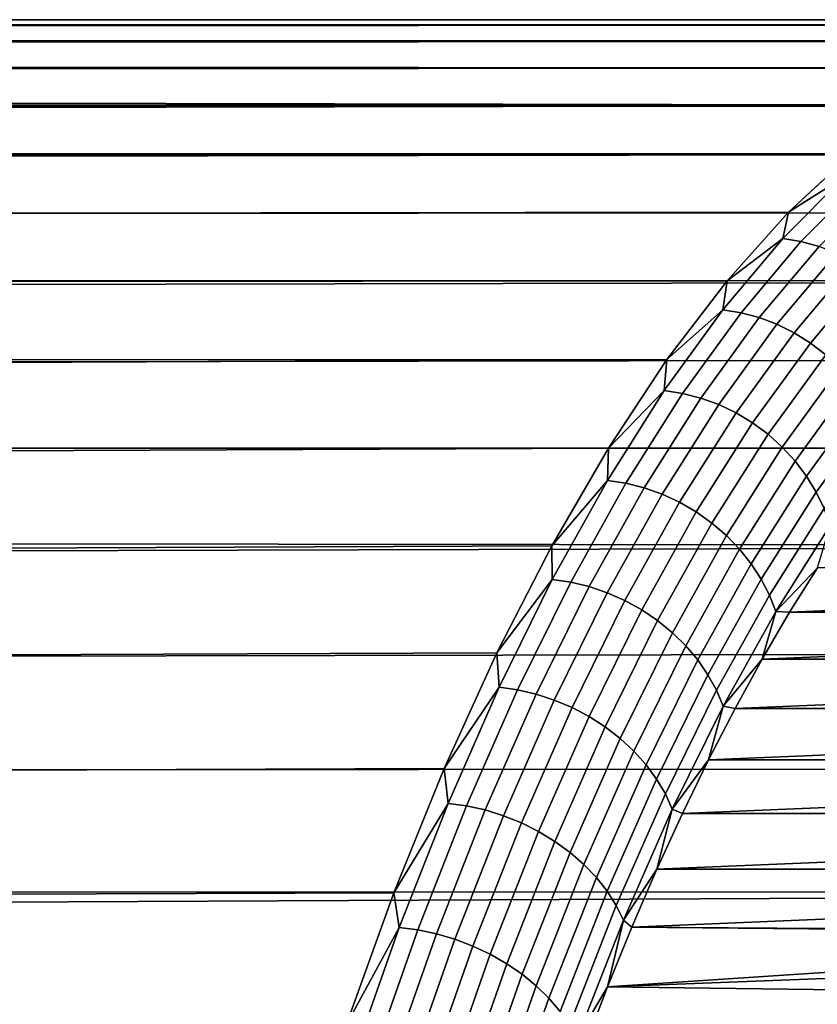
# Model space of a CAD drawing. Header units: metres. Extents: x -22 to 239, y -22 to 22.
# Tile 145 of 256: x 103.24 to 106.95, y 11.41 to 16. Entities that reach past the tile are written whole.
import ezdxf

# ---------------------------------------------------------------- set-up
doc = ezdxf.new("R2010")
doc.units = ezdxf.units.M
doc.layers.add('solid_10_151_033_XXX', color=7, linetype='CONTINUOUS')

msp = doc.modelspace()

# ---------------------------------------------------------------- linework, layer by layer
at = {"layer": 'solid_10_151_033_XXX'}
for points in [[(108.935303, 15.97483, 169.169159), (14.372241, 15.990269, 135.111938), (14.361407, 16, 135.698166)], [(108.935303, 15.97483, 169.169159), (14.361407, 16, 135.698166), (14.372305, 15.990211, 136.301239), (108.628464, 16, 170.012161)], [(109.241165, 15.899397, 168.328781), (14.403945, 15.961716, 134.540085), (14.372241, 15.990269, 135.111938), (108.935303, 15.97483, 169.169159)], [(108.628464, 16, 170.012161), (14.372305, 15.990211, 136.301239), (14.406096, 15.959774, 136.924637), (108.321632, 15.97483, 170.855179)], [(108.321632, 15.97483, 170.855179), (14.406096, 15.959774, 136.924637), (14.464159, 15.907171, 137.570633)], [(108.321632, 15.97483, 170.855179), (14.464159, 15.907171, 137.570633), (14.548127, 15.830414, 138.242188), (108.01577, 15.899397, 171.695557)], [(109.241165, 15.899397, 168.328781), (14.455794, 15.914774, 133.981033), (14.403945, 15.961716, 134.540085)], [(109.545113, 15.773939, 167.493713), (14.527336, 15.849496, 133.432251), (14.455794, 15.914774, 133.981033), (109.241165, 15.899397, 168.328781)], [(108.01577, 15.899397, 171.695557), (14.548127, 15.830414, 138.242188), (14.659748, 15.727103, 138.941681), (107.711823, 15.773939, 172.530624)], [(109.846169, 15.598849, 166.666565), (14.618405, 15.765539, 132.891098), (14.527336, 15.849496, 133.432251), (109.545113, 15.773939, 167.493713)], [(109.846169, 15.598849, 166.666565), (14.72886, 15.662397, 132.356232), (14.618405, 15.765539, 132.891098)], [(107.711823, 15.773939, 172.530624), (14.659748, 15.727103, 138.941681), (14.800613, 15.59461, 139.670151), (107.410767, 15.598849, 173.357773)], [(109.846169, 15.598849, 166.666565), (14.858831, 15.539148, 131.825668), (14.72886, 15.662397, 132.356232)], [(107.410767, 15.598849, 173.357773), (14.800613, 15.59461, 139.670151), (14.972553, 15.429603, 140.430008)], [(109.846169, 15.598849, 166.666565), (110.143394, 15.374679, 165.84993), (15.008525, 15.394615, 131.297943), (14.858831, 15.539148, 131.825668)], [(107.410767, 15.598849, 173.357773), (14.972553, 15.429603, 140.430008), (15.177299, 15.228251, 141.223007), (107.113533, 15.374679, 174.174408)], [(110.143394, 15.374679, 165.84993), (15.17777, 15.22778, 130.773071), (15.008525, 15.394615, 131.297943)], [(107.113533, 15.374679, 174.174408), (15.177299, 15.228251, 141.223007), (15.41506, 14.987526, 142.04599), (106.821075, 15.102132, 174.977951)], [(110.143394, 15.374679, 165.84993), (110.43586, 15.102132, 165.046387), (15.366872, 15.036929, 130.249603), (15.17777, 15.22778, 130.773071)], [(107.07856, 15.265794, 174.529251), (107.113533, 15.374679, 174.174408), (106.821075, 15.102132, 174.977951)], [(107.07856, 15.265794, 174.529251), (106.821075, 15.102132, 174.977951), (106.793419, 14.979581, 175.312683)], [(107.07856, 15.265794, 174.529251), (106.793419, 14.979581, 175.312683), (106.878418, 14.965601, 175.338058), (107.1633, 15.251546, 174.555359)], [(107.1633, 15.251546, 174.555359), (106.878418, 14.965601, 175.338058), (106.962509, 14.942414, 175.359421), (107.246941, 15.227916, 174.577927)], [(110.43586, 15.102132, 165.046387), (110.722641, 14.782067, 164.258484), (15.576428, 14.819746, 129.725754), (15.366872, 15.036929, 130.249603)], [(106.821075, 15.102132, 174.977951), (15.41506, 14.987526, 142.04599), (15.683979, 14.705876, 142.891449), (106.534294, 14.782067, 175.765854)], [(106.793419, 14.979581, 175.312683), (106.821075, 15.102132, 174.977951), (106.534294, 14.782067, 175.765854)], [(106.793419, 14.979581, 175.312683), (106.534294, 14.782067, 175.765854), (106.514099, 14.647877, 176.080109)], [(106.793419, 14.979581, 175.312683), (106.514099, 14.647877, 176.080109), (106.599365, 14.634206, 176.104767), (106.878418, 14.965601, 175.338058)], [(106.878418, 14.965601, 175.338058), (106.599365, 14.634206, 176.104767), (106.683876, 14.611532, 176.124939), (106.962509, 14.942414, 175.359421)], [(106.962509, 14.942414, 175.359421), (106.683876, 14.611532, 176.124939), (106.766586, 14.580142, 176.140381), (107.044617, 14.910313, 175.376511)], [(107.044617, 14.910313, 175.376511), (106.766586, 14.580142, 176.140381), (106.846443, 14.54043, 176.150909), (107.123711, 14.869701, 175.389114)], [(107.123711, 14.869701, 175.389114), (106.846443, 14.54043, 176.150909), (106.922432, 14.492897, 176.156387), (107.198799, 14.821093, 175.397079)], [(110.722641, 14.782067, 164.258484), (15.805858, 14.574802, 129.202713), (15.576428, 14.819746, 129.725754)], [(106.534294, 14.782067, 175.765854), (15.683979, 14.705876, 142.891449), (15.98238, 14.381013, 143.755157), (106.254112, 14.415493, 176.53566)], [(110.722641, 14.782067, 164.258484), (111.002823, 14.415493, 163.488678), (16.054632, 14.300306, 128.681046), (15.805858, 14.574802, 129.202713)], [(106.514099, 14.647877, 176.080109), (106.534294, 14.782067, 175.765854), (106.254112, 14.415493, 176.53566)], [(107.198799, 14.821093, 175.397079), (106.922432, 14.492897, 176.156387), (106.993614, 14.438143, 176.156738), (107.268929, 14.765099, 175.400299)], [(106.514099, 14.647877, 176.080109), (106.254112, 14.415493, 176.53566), (106.241455, 14.271687, 176.829193)], [(106.514099, 14.647877, 176.080109), (106.241455, 14.271687, 176.829193), (106.326973, 14.258367, 176.853149), (106.599365, 14.634206, 176.104767)], [(106.599365, 14.634206, 176.104767), (106.326973, 14.258367, 176.853149), (106.411911, 14.236276, 176.872162), (106.683876, 14.611532, 176.124939)], [(106.683876, 14.611532, 176.124939), (106.411911, 14.236276, 176.872162), (106.495201, 14.205691, 176.886017), (106.766586, 14.580142, 176.140381)], [(106.766586, 14.580142, 176.140381), (106.495201, 14.205691, 176.886017), (106.575798, 14.167, 176.894501), (106.846443, 14.54043, 176.150909)], [(106.846443, 14.54043, 176.150909), (106.575798, 14.167, 176.894501), (106.652672, 14.120687, 176.897552), (106.922432, 14.492897, 176.156387)], [(106.922432, 14.492897, 176.156387), (106.652672, 14.120687, 176.897552), (106.724869, 14.067339, 176.895096), (106.993614, 14.438143, 176.156738)], [(106.254112, 14.415493, 176.53566), (15.98238, 14.381013, 143.755157), (16.306366, 14.012582, 144.62851)], [(111.002823, 14.415493, 163.488678), (111.275543, 14.003562, 162.739395), (16.321751, 13.994658, 128.161926), (16.054632, 14.300306, 128.681046)], [(106.254112, 14.415493, 176.53566), (16.306366, 14.012582, 144.62851), (16.64963, 13.602934, 145.499023), (105.981392, 14.003562, 177.284943)], [(106.241455, 14.271687, 176.829193), (106.254112, 14.415493, 176.53566), (105.981392, 14.003562, 177.284943)], [(106.993614, 14.438143, 176.156738), (106.724869, 14.067339, 176.895096), (106.791473, 14.007627, 176.887177), (107.059074, 14.376856, 176.151947)], [(107.059074, 14.376856, 176.151947), (106.791473, 14.007627, 176.887177), (106.851646, 13.942302, 176.873901), (107.118004, 14.30981, 176.142105)], [(107.118004, 14.30981, 176.142105), (106.851646, 13.942302, 176.873901), (106.904633, 13.872189, 176.855423), (107.169647, 14.237848, 176.127304)], [(106.241455, 14.271687, 176.829193), (105.981392, 14.003562, 177.284943), (105.976311, 13.852154, 177.557678)], [(106.241455, 14.271687, 176.829193), (105.976311, 13.852154, 177.557678), (106.062073, 13.839226, 177.580948), (106.326973, 14.258367, 176.853149)], [(106.326973, 14.258367, 176.853149), (106.062073, 13.839226, 177.580948), (106.147423, 13.817784, 177.598831), (106.411911, 14.236276, 176.872162)], [(106.411911, 14.236276, 176.872162), (106.147423, 13.817784, 177.598831), (106.231285, 13.788099, 177.611115), (106.495201, 14.205691, 176.886017)], [(107.169647, 14.237848, 176.127304), (106.904633, 13.872189, 176.855423), (106.94976, 13.79817, 176.831985), (107.213356, 14.161879, 176.107758)], [(106.495201, 14.205691, 176.886017), (106.231285, 13.788099, 177.611115), (106.312599, 13.750545, 177.617645), (106.575798, 14.167, 176.894501)], [(106.575798, 14.167, 176.894501), (106.312599, 13.750545, 177.617645), (106.390335, 13.705594, 177.618317), (106.652672, 14.120687, 176.897552)], [(107.213356, 14.161879, 176.107758), (106.94976, 13.79817, 176.831985), (106.986458, 13.721179, 176.803894), (107.248589, 14.082858, 176.083694)], [(106.652672, 14.120687, 176.897552), (106.390335, 13.705594, 177.618317), (106.463524, 13.653813, 177.613144), (106.724869, 14.067339, 176.895096)], [(106.724869, 14.067339, 176.895096), (106.463524, 13.653813, 177.613144), (106.531235, 13.595857, 177.602173), (106.791473, 14.007627, 176.887177)], [(111.275543, 14.003562, 162.739395), (111.539925, 13.547572, 162.013), (16.605606, 13.656642, 127.647141), (16.321751, 13.994658, 128.161926)], [(105.981392, 14.003562, 177.284943), (16.64963, 13.602934, 145.499023), (17.005249, 13.155663, 146.354996), (105.71701, 13.547572, 178.011337)], [(105.976311, 13.852154, 177.557678), (105.981392, 14.003562, 177.284943), (105.71701, 13.547572, 178.011337)], [(106.791473, 14.007627, 176.887177), (106.531235, 13.595857, 177.602173), (106.592621, 13.532452, 177.585571), (106.851646, 13.942302, 176.873901)], [(106.851646, 13.942302, 176.873901), (106.592621, 13.532452, 177.585571), (106.646912, 13.464399, 177.563507), (106.904633, 13.872189, 176.855423)], [(106.904633, 13.872189, 176.855423), (106.646912, 13.464399, 177.563507), (106.693413, 13.392557, 177.536301), (106.94976, 13.79817, 176.831985)], [(105.976311, 13.852154, 177.557678), (105.71701, 13.547572, 178.011337), (105.719475, 13.390553, 178.263321)], [(105.976311, 13.852154, 177.557678), (105.719475, 13.390553, 178.263321), (105.805481, 13.378056, 178.285934), (106.062073, 13.839226, 177.580948)], [(106.062073, 13.839226, 177.580948), (105.805481, 13.378056, 178.285934), (105.891228, 13.357328, 178.302734), (106.147423, 13.817784, 177.598831)], [(106.147423, 13.817784, 177.598831), (105.891228, 13.357328, 178.302734), (105.975632, 13.328632, 178.313507), (106.231285, 13.788099, 177.611115)], [(106.231285, 13.788099, 177.611115), (105.975632, 13.328632, 178.313507), (106.05764, 13.29233, 178.318115), (106.312599, 13.750545, 177.617645)], [(106.94976, 13.79817, 176.831985), (106.693413, 13.392557, 177.536301), (106.731544, 13.317829, 177.504257), (106.986458, 13.721179, 176.803894)], [(106.312599, 13.750545, 177.617645), (106.05764, 13.29233, 178.318115), (106.136215, 13.248877, 178.316498), (106.390335, 13.705594, 177.618317)], [(106.390335, 13.705594, 177.618317), (106.136215, 13.248877, 178.316498), (106.210365, 13.198822, 178.308685), (106.463524, 13.653813, 177.613144)], [(106.986458, 13.721179, 176.803894), (106.731544, 13.317829, 177.504257), (106.760826, 13.241158, 177.467819), (107.014275, 13.642185, 176.771469)], [(111.539925, 13.547572, 162.013), (16.904182, 13.285278, 127.138672), (16.605606, 13.656642, 127.647141)], [(106.463524, 13.653813, 177.613144), (106.210365, 13.198822, 178.308685), (106.279152, 13.142796, 178.294769), (106.531235, 13.595857, 177.602173)], [(107.014275, 13.642185, 176.771469), (106.760826, 13.241158, 177.467819), (106.955597, 13.445604, 176.947388)], [(106.531235, 13.595857, 177.602173), (106.279152, 13.142796, 178.294769), (106.341713, 13.081505, 178.274933), (106.592621, 13.532452, 177.585571)], [(111.539925, 13.547572, 162.013), (111.795151, 13.048958, 161.311783), (17.214184, 12.881065, 126.64003), (16.904182, 13.285278, 127.138672)], [(105.71701, 13.547572, 178.011337), (17.005249, 13.155663, 146.354996), (17.365606, 12.676188, 147.184662), (105.461784, 13.048958, 178.712555)], [(105.719475, 13.390553, 178.263321), (105.71701, 13.547572, 178.011337), (105.461784, 13.048958, 178.712555)], [(106.592621, 13.532452, 177.585571), (106.341713, 13.081505, 178.274933), (106.397263, 13.01572, 178.24942), (106.646912, 13.464399, 177.563507)], [(106.646912, 13.464399, 177.563507), (106.397263, 13.01572, 178.24942), (106.445099, 12.946271, 178.218536), (106.693413, 13.392557, 177.536301)], [(106.760826, 13.241158, 177.467819), (106.82534, 13.237806, 177.305267), (106.955597, 13.445604, 176.947388)], [(111.804878, 13.445555, 163.6241), (106.955597, 13.445604, 176.947388), (106.82534, 13.237806, 177.305267)], [(111.935135, 13.237755, 163.26622), (111.804878, 13.445555, 163.6241), (106.82534, 13.237806, 177.305267)], [(105.719475, 13.390553, 178.263321), (105.461784, 13.048958, 178.712555), (105.471725, 12.888285, 178.944016)], [(105.719475, 13.390553, 178.263321), (105.471725, 12.888285, 178.944016), (105.557961, 12.876257, 178.965988), (105.805481, 13.378056, 178.285934)], [(105.805481, 13.378056, 178.285934), (105.557961, 12.876257, 178.965988), (105.644089, 12.856307, 178.981735), (105.891228, 13.357328, 178.302734)], [(105.891228, 13.357328, 178.302734), (105.644089, 12.856307, 178.981735), (105.729034, 12.828687, 178.991043), (105.975632, 13.328632, 178.313507)], [(106.693413, 13.392557, 177.536301), (106.445099, 12.946271, 178.218536), (106.484612, 12.874033, 178.182693), (106.731544, 13.317829, 177.504257)], [(105.975632, 13.328632, 178.313507), (105.729034, 12.828687, 178.991043), (105.811714, 12.793746, 178.993805), (106.05764, 13.29233, 178.318115)], [(106.731544, 13.317829, 177.504257), (106.484612, 12.874033, 178.182693), (106.515312, 12.799917, 178.142334), (106.760826, 13.241158, 177.467819)], [(106.05764, 13.29233, 178.318115), (105.811714, 12.793746, 178.993805), (105.89109, 12.751924, 178.98999), (106.136215, 13.248877, 178.316498)], [(106.136215, 13.248877, 178.316498), (105.89109, 12.751924, 178.98999), (105.966164, 12.703746, 178.97963), (106.210365, 13.198822, 178.308685)], [(106.760826, 13.241158, 177.467819), (106.515312, 12.799917, 178.142334), (106.697144, 13.019179, 177.657486)], [(106.760826, 13.241158, 177.467819), (106.697144, 13.019179, 177.657486), (106.82534, 13.237806, 177.305267)], [(111.935135, 13.237755, 163.26622), (106.82534, 13.237806, 177.305267), (106.697144, 13.019179, 177.657486)], [(112.063332, 13.019126, 162.914001), (111.935135, 13.237755, 163.26622), (106.697144, 13.019179, 177.657486)], [(106.210365, 13.198822, 178.308685), (105.966164, 12.703746, 178.97963), (106.035988, 12.649821, 178.96286), (106.279152, 13.142796, 178.294769)], [(106.279152, 13.142796, 178.294769), (106.035988, 12.649821, 178.96286), (106.099686, 12.590829, 178.939911), (106.341713, 13.081505, 178.274933)], [(106.341713, 13.081505, 178.274933), (106.099686, 12.590829, 178.939911), (106.156448, 12.527512, 178.911041), (106.397263, 13.01572, 178.24942)], [(111.795151, 13.048958, 161.311783), (112.040413, 12.509287, 160.637924), (17.532488, 12.444351, 126.153778), (17.214184, 12.881065, 126.64003)], [(105.461784, 13.048958, 178.712555), (17.365606, 12.676188, 147.184662), (17.724716, 12.168994, 147.98085), (105.216522, 12.509287, 179.386414)], [(105.471725, 12.888285, 178.944016), (105.461784, 13.048958, 178.712555), (105.216522, 12.509287, 179.386414)], [(106.397263, 13.01572, 178.24942), (106.156448, 12.527512, 178.911041), (106.205566, 12.460668, 178.876633), (106.445099, 12.946271, 178.218536)], [(106.515312, 12.799917, 178.142334), (106.571144, 12.789976, 178.003662), (106.697144, 13.019179, 177.657486)], [(112.063332, 13.019126, 162.914001), (106.697144, 13.019179, 177.657486), (106.571144, 12.789976, 178.003662)], [(112.189323, 12.789921, 162.567825), (112.063332, 13.019126, 162.914001), (106.571144, 12.789976, 178.003662)], [(106.445099, 12.946271, 178.218536), (106.205566, 12.460668, 178.876633), (106.246422, 12.39114, 178.837128), (106.484612, 12.874033, 178.182693)], [(105.471725, 12.888285, 178.944016), (105.216522, 12.509287, 179.386414), (105.23381, 12.346876, 179.597656)], [(105.471725, 12.888285, 178.944016), (105.23381, 12.346876, 179.597656), (105.320274, 12.335353, 179.619034), (105.557961, 12.876257, 178.965988)], [(105.557961, 12.876257, 178.965988), (105.320274, 12.335353, 179.619034), (105.406769, 12.316241, 179.633759), (105.644089, 12.856307, 178.981735)], [(105.644089, 12.856307, 178.981735), (105.406769, 12.316241, 179.633759), (105.492218, 12.289782, 179.641678), (105.729034, 12.828687, 178.991043)], [(106.484612, 12.874033, 178.182693), (106.246422, 12.39114, 178.837128), (106.278496, 12.319803, 178.792999), (106.515312, 12.799917, 178.142334)], [(105.729034, 12.828687, 178.991043), (105.492218, 12.289782, 179.641678), (105.575546, 12.256309, 179.64267), (105.811714, 12.793746, 178.993805)], [(105.811714, 12.793746, 178.993805), (105.575546, 12.256309, 179.64267), (105.655693, 12.216243, 179.636719), (105.89109, 12.751924, 178.98999)], [(106.515312, 12.799917, 178.142334), (106.278496, 12.319803, 178.792999), (106.447418, 12.55031, 178.343597)], [(106.515312, 12.799917, 178.142334), (106.447418, 12.55031, 178.343597), (106.571144, 12.789976, 178.003662)], [(112.189323, 12.789921, 162.567825), (106.571144, 12.789976, 178.003662), (106.447418, 12.55031, 178.343597)], [(112.313057, 12.550253, 162.22789), (112.189323, 12.789921, 162.567825), (106.447418, 12.55031, 178.343597)], [(105.89109, 12.751924, 178.98999), (105.655693, 12.216243, 179.636719), (105.731659, 12.170089, 179.623917), (105.966164, 12.703746, 178.97963)], [(105.966164, 12.703746, 178.97963), (105.731659, 12.170089, 179.623917), (105.802483, 12.118429, 179.604431), (106.035988, 12.649821, 178.96286)], [(106.035988, 12.649821, 178.96286), (105.802483, 12.118429, 179.604431), (105.867264, 12.061915, 179.578476), (106.099686, 12.590829, 178.939911)], [(106.099686, 12.590829, 178.939911), (105.867264, 12.061915, 179.578476), (105.925201, 12.001258, 179.546402), (106.156448, 12.527512, 178.911041)], [(106.278496, 12.319803, 178.792999), (106.326073, 12.300406, 178.676987), (106.447418, 12.55031, 178.343597)], [(112.313057, 12.550253, 162.22789), (106.447418, 12.55031, 178.343597), (106.326073, 12.300406, 178.676987)], [(112.434395, 12.300349, 161.894516), (112.313057, 12.550253, 162.22789), (106.326073, 12.300406, 178.676987)], [(112.040413, 12.509287, 160.637924), (112.27494, 11.930256, 159.993576), (17.855722, 11.975942, 125.682426), (17.532488, 12.444351, 126.153778)], [(105.216522, 12.509287, 179.386414), (17.724716, 12.168994, 147.98085), (18.077166, 11.638988, 148.737579), (104.981995, 11.930256, 180.030762)], [(105.23381, 12.346876, 179.597656), (105.216522, 12.509287, 179.386414), (104.981995, 11.930256, 180.030762)], [(106.156448, 12.527512, 178.911041), (105.925201, 12.001258, 179.546402), (105.975548, 11.937222, 179.508606), (106.205566, 12.460668, 178.876633)], [(106.205566, 12.460668, 178.876633), (105.975548, 11.937222, 179.508606), (106.017685, 11.870615, 179.465561), (106.246422, 12.39114, 178.837128)], [(105.23381, 12.346876, 179.597656), (104.981995, 11.930256, 180.030762), (105.006462, 11.76797, 180.22229)], [(105.23381, 12.346876, 179.597656), (105.006462, 11.76797, 180.22229), (105.093132, 11.756987, 180.243088), (105.320274, 12.335353, 179.619034)], [(106.246422, 12.39114, 178.837128), (106.017685, 11.870615, 179.465561), (106.051079, 11.802275, 179.417816), (106.278496, 12.319803, 178.792999)], [(105.320274, 12.335353, 179.619034), (105.093132, 11.756987, 180.243088), (105.179985, 11.738771, 180.256851), (105.406769, 12.316241, 179.633759)], [(105.406769, 12.316241, 179.633759), (105.179985, 11.738771, 180.256851), (105.265923, 11.713552, 180.263428), (105.492218, 12.289782, 179.641678)], [(106.278496, 12.319803, 178.792999), (106.051079, 11.802275, 179.417816), (106.20723, 12.040494, 179.00351)], [(106.278496, 12.319803, 178.792999), (106.20723, 12.040494, 179.00351), (106.326073, 12.300406, 178.676987)], [(112.434395, 12.300349, 161.894516), (106.326073, 12.300406, 178.676987), (106.20723, 12.040494, 179.00351)], [(112.553238, 12.040436, 161.567993), (112.434395, 12.300349, 161.894516), (106.20723, 12.040494, 179.00351)], [(105.492218, 12.289782, 179.641678), (105.265923, 11.713552, 180.263428), (105.349869, 11.681648, 180.262726), (105.575546, 12.256309, 179.64267)], [(105.575546, 12.256309, 179.64267), (105.349869, 11.681648, 180.262726), (105.430756, 11.643461, 180.254745), (105.655693, 12.216243, 179.636719)], [(105.655693, 12.216243, 179.636719), (105.430756, 11.643461, 180.254745), (105.507568, 11.599472, 180.239609), (105.731659, 12.170089, 179.623917)], [(105.731659, 12.170089, 179.623917), (105.507568, 11.599472, 180.239609), (105.579338, 11.550235, 180.217499), (105.802483, 12.118429, 179.604431)], [(105.802483, 12.118429, 179.604431), (105.579338, 11.550235, 180.217499), (105.645164, 11.49637, 180.18869), (105.867264, 12.061915, 179.578476)], [(105.867264, 12.061915, 179.578476), (105.645164, 11.49637, 180.18869), (105.704216, 11.438557, 180.153549), (105.925201, 12.001258, 179.546402)], [(106.051079, 11.802275, 179.417816), (106.090942, 11.770701, 179.322998), (106.20723, 12.040494, 179.00351)], [(112.553238, 12.040436, 161.567993), (106.20723, 12.040494, 179.00351), (106.090942, 11.770701, 179.322998)], [(109.470436, 11.747039, 170.037918), (112.669525, 11.770643, 161.248505), (112.553238, 12.040436, 161.567993), (106.090942, 11.770701, 179.322998)], [(105.925201, 12.001258, 179.546402), (105.704216, 11.438557, 180.153549), (105.755745, 11.377523, 180.112518), (105.975548, 11.937222, 179.508606)], [(112.27494, 11.930256, 159.993576), (18.179737, 11.478117, 125.229263), (17.855722, 11.975942, 125.682426)], [(105.975548, 11.937222, 179.508606), (105.755745, 11.377523, 180.112518), (105.79911, 11.314039, 180.066101), (106.017685, 11.870615, 179.465561)], [(104.981995, 11.930256, 180.030762), (18.077166, 11.638988, 148.737579), (18.417025, 11.093385, 149.447678), (104.758942, 11.313688, 180.6436)], [(112.27494, 11.930256, 159.993576), (112.497993, 11.313688, 159.380737), (18.500248, 10.954033, 124.797424), (18.179737, 11.478117, 125.229263)], [(105.006462, 11.76797, 180.22229), (104.981995, 11.930256, 180.030762), (104.758942, 11.313688, 180.6436)], [(106.017685, 11.870615, 179.465561), (105.79911, 11.314039, 180.066101), (105.833755, 11.248903, 180.014908), (106.051079, 11.802275, 179.417816)], [(106.051079, 11.802275, 179.417816), (105.833755, 11.248903, 180.014908), (105.977356, 11.491344, 179.635086)], [(106.051079, 11.802275, 179.417816), (105.977356, 11.491344, 179.635086), (106.090942, 11.770701, 179.322998)], [(105.006462, 11.76797, 180.22229), (104.758942, 11.313688, 180.6436), (104.790367, 11.153325, 180.81601)], [(105.006462, 11.76797, 180.22229), (104.790367, 11.153325, 180.81601), (104.877243, 11.142916, 180.836243), (105.093132, 11.756987, 180.243088)], [(105.093132, 11.756987, 180.243088), (104.877243, 11.142916, 180.836243), (104.964424, 11.125651, 180.849091), (105.179985, 11.738771, 180.256851)], [(108.978584, 11.691171, 171.389282), (109.22422, 11.741143, 170.714386), (106.090942, 11.770701, 179.322998), (105.977356, 11.491344, 179.635086)], [(109.22422, 11.741143, 170.714386), (109.470436, 11.747039, 170.037918), (106.090942, 11.770701, 179.322998)], [(105.179985, 11.738771, 180.256851), (104.964424, 11.125651, 180.849091), (105.050827, 11.101749, 180.854401), (105.265923, 11.713552, 180.263428)], [(105.265923, 11.713552, 180.263428), (105.050827, 11.101749, 180.854401), (105.135353, 11.071512, 180.852081), (105.349869, 11.681648, 180.262726)], [(105.349869, 11.681648, 180.262726), (105.135353, 11.071512, 180.852081), (105.216942, 11.035319, 180.842194), (105.430756, 11.643461, 180.254745)], [(108.734467, 11.597318, 172.059967), (108.978584, 11.691171, 171.389282), (105.977356, 11.491344, 179.635086)], [(105.430756, 11.643461, 180.254745), (105.216942, 11.035319, 180.842194), (105.294563, 10.993628, 180.824829), (105.507568, 11.599472, 180.239609)], [(105.507568, 11.599472, 180.239609), (105.294563, 10.993628, 180.824829), (105.367241, 10.946962, 180.800232), (105.579338, 11.550235, 180.217499)], [(108.492767, 11.459921, 172.724045), (108.734467, 11.597318, 172.059967), (105.977356, 11.491344, 179.635086)], [(105.579338, 11.550235, 180.217499), (105.367241, 10.946962, 180.800232), (105.434059, 10.895911, 180.768707), (105.645164, 11.49637, 180.18869)], [(105.645164, 11.49637, 180.18869), (105.434059, 10.895911, 180.768707), (105.494171, 10.841117, 180.730652), (105.704216, 11.438557, 180.153549)], [(105.833755, 11.248903, 180.014908), (105.866524, 11.202594, 179.93959), (105.977356, 11.491344, 179.635086)], [(108.254395, 11.279505, 173.378967), (108.492767, 11.459921, 172.724045), (105.977356, 11.491344, 179.635086), (105.866524, 11.202594, 179.93959)], [(105.704216, 11.438557, 180.153549), (105.494171, 10.841117, 180.730652), (105.546822, 10.783272, 180.686539), (105.755745, 11.377523, 180.112518)]]:
    msp.add_3dface(points, dxfattribs=at)

doc.saveas('drawing.dxf')
